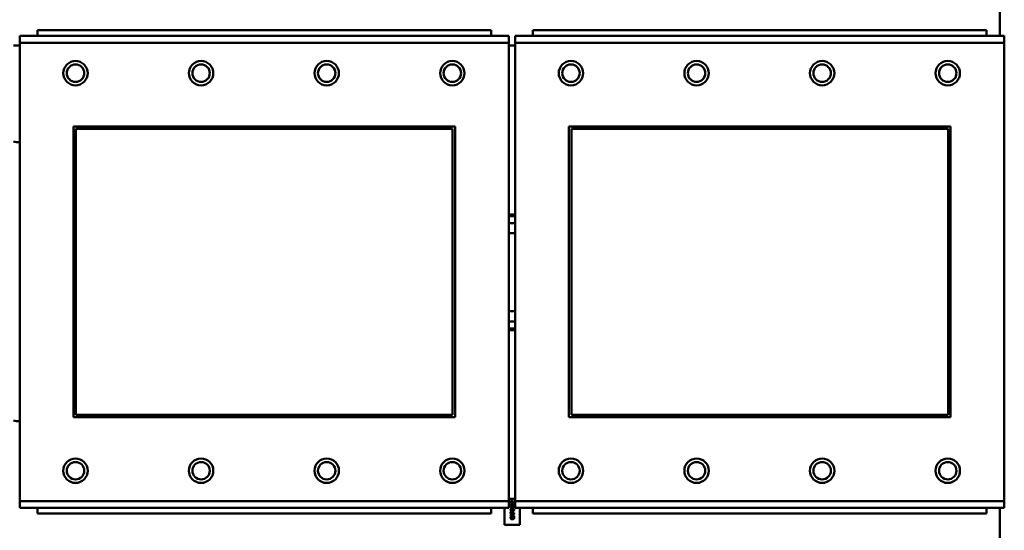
# Model space of a CAD drawing. Header units: inches. Extents: x 7.4 to 53, y 27.5 to 52.4.
# Tile 31 of 128: x 29.345 to 30.756, y 32.344 to 33.076. Entities that reach past the tile are written whole.
import ezdxf

# ---------------------------------------------------------------- set-up
doc = ezdxf.new("R2010")
doc.units = ezdxf.units.IN
doc.header["$MEASUREMENT"] = 0
doc.layers.add('Visible Edges(ANSI)', color=7, linetype='Continuous', lineweight=50)
doc.layers.add('Visible Tangent Edges(ANSI)', color=7, linetype='Continuous', lineweight=50)

msp = doc.modelspace()

# ---------------------------------------------------------------- linework, layer by layer
at = {"layer": 'Visible Edges(ANSI)'}
for p, q in [((30.7498, 33.8162), (30.7498, 33.0533)), ((30.0206, 33.0613), (29.3706, 33.0613)), ((29.3706, 33.0533), (29.3706, 33.0613)), ((30.0206, 33.0613), (30.0206, 33.0533)), ((30.7306, 33.0613), (30.0806, 33.0613)), ((30.0806, 33.0533), (30.0806, 33.0613)), ((30.7306, 33.0613), (30.7306, 33.0533)), ((30.0461, 33.0533), (29.3451, 33.0533)), ((29.3451, 33.0433), (29.3451, 33.0533)), ((30.0461, 33.0533), (30.0461, 33.0433)), ((30.7561, 33.0533), (30.0551, 33.0533)), ((30.0551, 33.0433), (30.0551, 33.0533)), ((30.7561, 33.0533), (30.7561, 33.0433)), ((29.3451, 33.0393), (29.3361, 33.0393)), ((29.3451, 33.0433), (29.3451, 32.3863)), ((30.0461, 32.3863), (30.0461, 33.0433)), ((30.0551, 33.0393), (30.0461, 33.0393)), ((30.0551, 33.0433), (30.0551, 32.3863)), ((30.7561, 32.3863), (30.7561, 33.0433)), ((29.4221, 32.5063), (29.4221, 32.9233)), ((29.4221, 32.9233), (29.9691, 32.9233)), ((29.4257, 32.9197), (29.9655, 32.9197)), ((29.4257, 32.5099), (29.4257, 32.9197)), ((29.9655, 32.9197), (29.9655, 32.5099)), ((29.9691, 32.9233), (29.9691, 32.5063)), ((30.1321, 32.5063), (30.1321, 32.9233)), ((30.1321, 32.9233), (30.6791, 32.9233)), ((30.1357, 32.9197), (30.6755, 32.9197)), ((30.1357, 32.5099), (30.1357, 32.9197)), ((30.6755, 32.9197), (30.6755, 32.5099)), ((30.6791, 32.9233), (30.6791, 32.5063)), ((29.9655, 32.5099), (29.4257, 32.5099)), ((30.6755, 32.5099), (30.1357, 32.5099)), ((29.9691, 32.5063), (29.4221, 32.5063)), ((30.6791, 32.5063), (30.1321, 32.5063)), ((29.3451, 32.3763), (29.3451, 32.3863)), ((30.0461, 32.3893), (30.0551, 32.3893)), ((30.0461, 32.3863), (30.0461, 32.3763)), ((30.0497, 32.3837), (30.0489, 32.3837)), ((30.0497, 32.3837), (30.0497, 32.3837)), ((30.0537, 32.3836), (30.053, 32.3836)), ((30.0532, 32.3866), (30.0537, 32.3866)), ((30.0532, 32.3842), (30.0532, 32.3866)), ((30.0537, 32.3866), (30.0537, 32.3836)), ((30.0551, 32.3763), (30.0551, 32.3863)), ((30.7561, 32.3863), (30.7561, 32.3763)), ((29.3451, 32.3763), (30.0461, 32.3763)), ((29.3706, 32.3763), (29.3706, 32.3683)), ((30.0206, 32.3683), (30.0206, 32.3763)), ((30.0398, 32.3521), (30.0398, 32.3763)), ((30.0487, 32.3787), (30.0515, 32.3787)), ((30.0487, 32.3781), (30.0487, 32.3787)), ((30.0513, 32.3758), (30.0487, 32.3781)), ((30.0487, 32.3686), (30.0487, 32.3699)), ((30.0537, 32.3686), (30.0487, 32.3686)), ((30.0493, 32.3699), (30.0493, 32.3693)), ((30.0493, 32.3693), (30.0513, 32.3693)), ((30.0515, 32.378), (30.0495, 32.378)), ((30.0495, 32.378), (30.0515, 32.3763)), ((30.052, 32.3758), (30.0513, 32.3758)), ((30.0513, 32.3693), (30.0513, 32.3698)), ((30.0515, 32.3793), (30.052, 32.3793)), ((30.0515, 32.3787), (30.0515, 32.3793)), ((30.0515, 32.3763), (30.0515, 32.378)), ((30.0519, 32.3699), (30.0519, 32.3693)), ((30.0519, 32.3693), (30.0537, 32.3693)), ((30.052, 32.3793), (30.052, 32.3787)), ((30.052, 32.3787), (30.0537, 32.3787)), ((30.052, 32.378), (30.052, 32.3758)), ((30.0537, 32.378), (30.052, 32.378)), ((30.0537, 32.3787), (30.0537, 32.378)), ((30.0537, 32.3693), (30.0537, 32.3686)), ((30.0551, 32.3763), (30.7561, 32.3763)), ((30.0618, 32.3763), (30.0618, 32.3521)), ((30.0806, 32.3763), (30.0806, 32.3683)), ((30.7306, 32.3683), (30.7306, 32.3763)), ((30.7498, 32.3763), (30.7498, 31.6116)), ((30.0206, 32.3683), (29.3706, 32.3683)), ((30.0487, 32.3665), (30.0537, 32.3682)), ((30.0487, 32.3657), (30.0487, 32.3665)), ((30.0537, 32.364), (30.0487, 32.3657)), ((30.0491, 32.3639), (30.0499, 32.3639)), ((30.0518, 32.3668), (30.0494, 32.3661)), ((30.0494, 32.3661), (30.0518, 32.3653)), ((30.0499, 32.3639), (30.0499, 32.3639)), ((30.0518, 32.3653), (30.0518, 32.3668)), ((30.0537, 32.3675), (30.0523, 32.367)), ((30.0523, 32.367), (30.0523, 32.3651)), ((30.0523, 32.3651), (30.0537, 32.3647)), ((30.0526, 32.3639), (30.0526, 32.3639)), ((30.0526, 32.3639), (30.0534, 32.3639)), ((30.0537, 32.3682), (30.0537, 32.3675)), ((30.0537, 32.3647), (30.0537, 32.364)), ((30.7306, 32.3683), (30.0806, 32.3683)), ((30.0618, 32.3521), (30.0398, 32.3521))]:
    msp.add_line(p, q, dxfattribs=at)
for centre, radius in [((29.4251, 32.9997), 0.0175), ((29.4251, 32.9997), 0.0125), ((29.6051, 32.9997), 0.0175), ((29.6051, 32.9997), 0.0125), ((29.7851, 32.9997), 0.0175), ((29.7851, 32.9997), 0.0125), ((29.9651, 32.9997), 0.0175), ((29.9651, 32.9997), 0.0125), ((30.1351, 32.9997), 0.0175), ((30.1351, 32.9997), 0.0125), ((30.3151, 32.9997), 0.0175), ((30.3151, 32.9997), 0.0125), ((30.4951, 32.9997), 0.0175), ((30.4951, 32.9997), 0.0125), ((30.6751, 32.9997), 0.0175), ((30.6751, 32.9997), 0.0125), ((29.4251, 32.4297), 0.0175), ((29.4251, 32.4297), 0.0125), ((29.6051, 32.4297), 0.0175), ((29.6051, 32.4297), 0.0125), ((29.7851, 32.4297), 0.0175), ((29.7851, 32.4297), 0.0125), ((29.9651, 32.4297), 0.0175), ((29.9651, 32.4297), 0.0125), ((30.1351, 32.4297), 0.0175), ((30.1351, 32.4297), 0.0125), ((30.3151, 32.4297), 0.0175), ((30.3151, 32.4297), 0.0125), ((30.4951, 32.4297), 0.0175), ((30.4951, 32.4297), 0.0125), ((30.6751, 32.4297), 0.0175), ((30.6751, 32.4297), 0.0125)]:
    msp.add_circle(centre, radius, dxfattribs=at)
for centre, radius, start, end in [((29.3409, 32.9143), 0.0135, 249.4447, 288.3944), ((30.0509, 32.7143), 0.083, 87.058, 93.2739), ((30.0509, 32.7143), 0.0805, 86.9665, 93.3756), ((30.0509, 32.7143), 0.0705, 86.5358, 93.8551), ((30.0509, 32.7143), 0.056, 85.6372, 94.8555), ((30.0509, 32.7143), 0.056, 265.1445, 274.3628), ((30.0509, 32.7143), 0.0705, 266.1449, 273.4642), ((30.0509, 32.7143), 0.0805, 266.6244, 273.0335), ((30.0509, 32.7143), 0.083, 266.7261, 272.942), ((29.3409, 32.5143), 0.0135, 249.4447, 288.3944)]:
    msp.add_arc(centre, radius, start, end, dxfattribs=at)
for points in [[(30.0486, 32.3849), (30.0486, 32.3856), (30.0494, 32.3864), (30.05, 32.3864)], [(30.0489, 32.3837), (30.0488, 32.3839), (30.0486, 32.3846), (30.0486, 32.3849)], [(30.0486, 32.3813), (30.0486, 32.3821), (30.0499, 32.3829), (30.0512, 32.3829)], [(30.0494, 32.3855), (30.0493, 32.3854), (30.0492, 32.3851), (30.0492, 32.3849)], [(30.0492, 32.3849), (30.0492, 32.3847), (30.0493, 32.3843), (30.0494, 32.3842)], [(30.0501, 32.3858), (30.0498, 32.3858), (30.0495, 32.3856), (30.0494, 32.3855)], [(30.0494, 32.3842), (30.0494, 32.384), (30.0496, 32.3838), (30.0497, 32.3837)], [(30.05, 32.3864), (30.0503, 32.3864), (30.0508, 32.3863), (30.051, 32.3862)], [(30.0518, 32.3848), (30.0512, 32.3853), (30.0505, 32.3858), (30.0501, 32.3858)], [(30.051, 32.3862), (30.0512, 32.3861), (30.0517, 32.3857), (30.0519, 32.3855)], [(30.0512, 32.3829), (30.0526, 32.3829), (30.0539, 32.3821), (30.0539, 32.3813)], [(30.053, 32.3836), (30.0527, 32.3839), (30.0521, 32.3845), (30.0518, 32.3848)], [(30.0519, 32.3855), (30.0522, 32.3852), (30.053, 32.3844), (30.0532, 32.3842)], [(30.0512, 32.3797), (30.0499, 32.3797), (30.0486, 32.3805), (30.0486, 32.3813)], [(30.0486, 32.3738), (30.0486, 32.3746), (30.0499, 32.3754), (30.0512, 32.3754)], [(30.0512, 32.3722), (30.0499, 32.3722), (30.0486, 32.373), (30.0486, 32.3738)], [(30.0487, 32.3699), (30.0487, 32.3703), (30.0489, 32.371), (30.0491, 32.3712)], [(30.0491, 32.3712), (30.0492, 32.3715), (30.0498, 32.3718), (30.0503, 32.3718)], [(30.0497, 32.3821), (30.0495, 32.3819), (30.0492, 32.3816), (30.0492, 32.3813)], [(30.0492, 32.3813), (30.0492, 32.381), (30.0495, 32.3807), (30.0497, 32.3806)], [(30.0497, 32.3745), (30.0495, 32.3744), (30.0492, 32.3741), (30.0492, 32.3738)], [(30.0492, 32.3738), (30.0492, 32.3735), (30.0495, 32.3732), (30.0497, 32.3731)], [(30.0495, 32.3708), (30.0494, 32.3706), (30.0493, 32.3702), (30.0493, 32.3699)], [(30.0503, 32.3711), (30.05, 32.3711), (30.0496, 32.3709), (30.0495, 32.3708)], [(30.0512, 32.3822), (30.0507, 32.3822), (30.05, 32.3822), (30.0497, 32.3821)], [(30.0497, 32.3806), (30.05, 32.3805), (30.0508, 32.3804), (30.0512, 32.3804)], [(30.0512, 32.3747), (30.0507, 32.3747), (30.05, 32.3746), (30.0497, 32.3745)], [(30.0497, 32.3731), (30.05, 32.373), (30.0508, 32.3729), (30.0512, 32.3729)], [(30.0503, 32.3718), (30.0506, 32.3718), (30.0512, 32.3716), (30.0514, 32.3714)], [(30.051, 32.3708), (30.0509, 32.371), (30.0505, 32.3711), (30.0503, 32.3711)], [(30.0513, 32.3698), (30.0513, 32.3702), (30.0512, 32.3707), (30.051, 32.3708)], [(30.0528, 32.3821), (30.0525, 32.3822), (30.0518, 32.3822), (30.0512, 32.3822)], [(30.0539, 32.3813), (30.0539, 32.3805), (30.0526, 32.3797), (30.0512, 32.3797)], [(30.0512, 32.3804), (30.0518, 32.3804), (30.0525, 32.3805), (30.0528, 32.3806)], [(30.0512, 32.3754), (30.0526, 32.3754), (30.0539, 32.3746), (30.0539, 32.3738)], [(30.0528, 32.3746), (30.0525, 32.3746), (30.0518, 32.3747), (30.0512, 32.3747)], [(30.0539, 32.3738), (30.0539, 32.373), (30.0526, 32.3722), (30.0512, 32.3722)], [(30.0512, 32.3729), (30.0518, 32.3729), (30.0525, 32.373), (30.0528, 32.3731)], [(30.0514, 32.3714), (30.0516, 32.3711), (30.0519, 32.3704), (30.0519, 32.3699)], [(30.0533, 32.3813), (30.0533, 32.3816), (30.053, 32.382), (30.0528, 32.3821)], [(30.0528, 32.3806), (30.053, 32.3807), (30.0533, 32.381), (30.0533, 32.3813)], [(30.0533, 32.3738), (30.0533, 32.3741), (30.053, 32.3744), (30.0528, 32.3746)], [(30.0528, 32.3731), (30.053, 32.3732), (30.0533, 32.3735), (30.0533, 32.3738)], [(30.0487, 32.3624), (30.0487, 32.3626), (30.0487, 32.3631), (30.0488, 32.3632)], [(30.0493, 32.3607), (30.049, 32.361), (30.0487, 32.3619), (30.0487, 32.3624)], [(30.0488, 32.3632), (30.0488, 32.3634), (30.049, 32.3637), (30.0491, 32.3639)], [(30.0495, 32.3633), (30.0494, 32.3631), (30.0492, 32.3626), (30.0492, 32.3624)], [(30.0492, 32.3624), (30.0492, 32.362), (30.0495, 32.3615), (30.0497, 32.3612)], [(30.0512, 32.3601), (30.0506, 32.3601), (30.0497, 32.3604), (30.0493, 32.3607)], [(30.0499, 32.3639), (30.0498, 32.3638), (30.0496, 32.3635), (30.0495, 32.3633)], [(30.0497, 32.3612), (30.05, 32.361), (30.0508, 32.3608), (30.0512, 32.3608)], [(30.0512, 32.3608), (30.0518, 32.3608), (30.0525, 32.3611), (30.0528, 32.3613)], [(30.0532, 32.3607), (30.0529, 32.3604), (30.0519, 32.3601), (30.0512, 32.3601)], [(30.053, 32.3633), (30.0529, 32.3635), (30.0527, 32.3638), (30.0526, 32.3639)], [(30.0528, 32.3613), (30.053, 32.3615), (30.0533, 32.362), (30.0533, 32.3624)], [(30.0533, 32.3624), (30.0533, 32.3626), (30.0531, 32.3631), (30.053, 32.3633)], [(30.0538, 32.3623), (30.0538, 32.3619), (30.0535, 32.361), (30.0532, 32.3607)], [(30.0534, 32.3639), (30.0535, 32.3637), (30.0536, 32.3634), (30.0537, 32.3632)], [(30.0537, 32.3632), (30.0538, 32.363), (30.0538, 32.3626), (30.0538, 32.3623)]]:
    msp.add_open_spline(points, degree=2, dxfattribs=at)
at = {"layer": 'Visible Tangent Edges(ANSI)'}
for p, q in [((29.3451, 33.0433), (30.0461, 33.0433)), ((30.0551, 33.0433), (30.7561, 33.0433)), ((30.0461, 32.3863), (29.3451, 32.3863)), ((30.7561, 32.3863), (30.0551, 32.3863))]:
    msp.add_line(p, q, dxfattribs=at)

doc.saveas('drawing.dxf')
